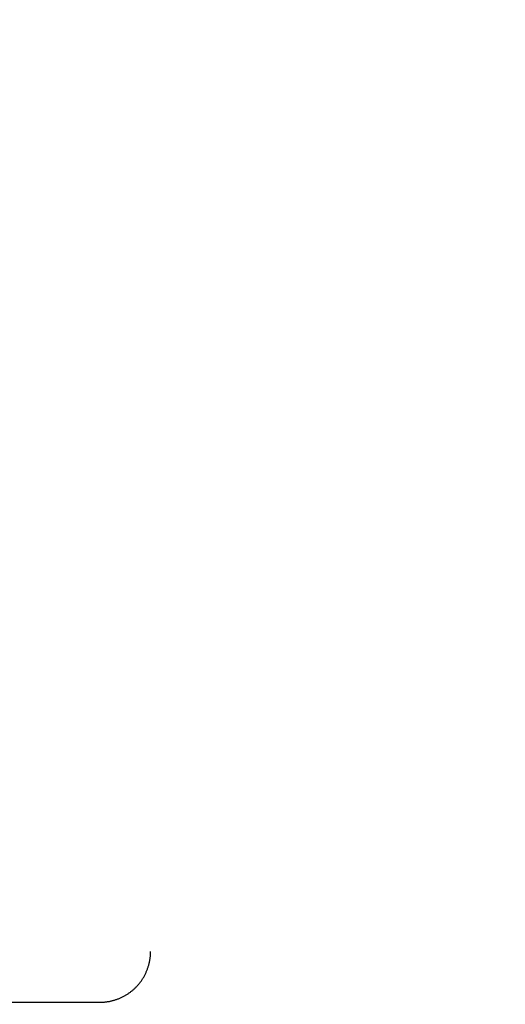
# Model space of a CAD drawing. Header units: inches. Extents: x 0 to 202, y 0 to 130.
# Tile 66 of 77: x 69.681 to 69.981, y 90.139 to 90.747. Entities that reach past the tile are written whole.
import ezdxf

# ---------------------------------------------------------------- set-up
doc = ezdxf.new("R2010")
doc.units = ezdxf.units.IN
doc.header["$LTSCALE"] = 11.091132
doc.header["$MEASUREMENT"] = 0
doc.linetypes.add('HIDDEN', pattern=[0.2, 0.1, -0.1])
doc.layers.get('0').update_dxf_attribs({"linetype": 'CONTINUOUS'})
doc.layers.add('DEFAULT_2', color=8, linetype='HIDDEN')
doc.layers.add('DIMENSIONS', color=7, linetype='CONTINUOUS')
doc.styles.get("Standard").update_dxf_attribs({"font": 'txt', "width": 0.8})
doc.dimstyles.new('DIMSTYLE_3', dxfattribs={"dimtxt": 0.925249, "dimasz": 1.186217, "dimexe": 0.09, "dimexo": 0.07, "dimgap": 0.039, "dimtad": 0, "dimtih": 1, "dimtoh": 1, "dimzin": 4, "dimdsep": 46, "dimtxsty": 'Standard', "dimblk": '_FILLED', "dimblk1": '_FILLED', "dimblk2": '_FILLED', "dimcen": 0.09, "dimadec": 0, "dimazin": 0, "dimtfac": 1, "dimtofl": 0, "dimtmove": 0, "dimatfit": 3, "dimldrblk": '_FILLED', "dimfxl": 0, "dimtolj": 1, "dimtzin": 4, "dimarcsym": 0})

# ---------------------------------------------------------------- blocks, each defined once
blk = doc.blocks.new('_FILLED')
at = {"color": 0, "linetype": 'ByBlock'}
blk.add_solid([(0, 0), (-1, 0.2), (-1, -0.2)], dxfattribs=at)
blk = doc.blocks.new('*D13')
at = {"layer": 'DIMENSIONS', "color": 2, "linetype": 'Continuous'}
for p, q in [((66.46605, 83.50723), (64.09362, 83.50723)), ((70.09105, 83.50723), (72.36949, 83.50723))]:
    blk.add_line(p, q, dxfattribs=at)
at = {"layer": 'DIMENSIONS', "color": 2, "linetype": 'Continuous', "xscale": 1.1862172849, "yscale": 1.1862172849, "zscale": 1.1862172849}
blk.add_blockref('_FILLED', (66.46605, 83.50723), dxfattribs=at)
at = {"layer": 'DIMENSIONS', "color": 2, "linetype": 'Continuous', "xscale": 1.1862172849, "yscale": 1.1862172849, "zscale": 1.1862172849, "rotation": 180}
blk.add_blockref('_FILLED', (70.09105, 83.50723), dxfattribs=at)
at = {"layer": 'DIMENSIONS', "color": 2, "linetype": 'Continuous', "insert": (72.83211, 83.96985), "char_height": 0.925249, "width": 2.9607983, "attachment_point": 1, "line_spacing_factor": 0.9}
blk.add_mtext('3.63', dxfattribs=at)

msp = doc.modelspace()

# ---------------------------------------------------------------- linework, layer by layer
at = {"layer": 'DEFAULT_2', "color": 8, "linetype": 'HIDDEN'}
for p, q in [((69.76597, 92.06704), (69.76206, 90.17177)), ((69.42509, 90.14112), (69.73075, 90.14049))]:
    msp.add_line(p, q, dxfattribs=at)
msp.add_lwpolyline([(69.73075, 90.14049), (69.73108, 90.1405), (69.73144, 90.1405), (69.7318, 90.14051), (69.73216, 90.14052), (69.73253, 90.14054), (69.73289, 90.14056), (69.73325, 90.14059), (69.73362, 90.14062), (69.73399, 90.14066), (69.73435, 90.1407), (69.73473, 90.14074), (69.7351, 90.14079), (69.73547, 90.14085), (69.73585, 90.1409), (69.73622, 90.14097), (69.73661, 90.14104), (69.73699, 90.14111), (69.73738, 90.14119), (69.73777, 90.14128), (69.73817, 90.14138), (69.73857, 90.14148), (69.73898, 90.14158), (69.73938, 90.1417), (69.73979, 90.14182), (69.74021, 90.14194), (69.74062, 90.14208), (69.74103, 90.14222), (69.74145, 90.14237), (69.74186, 90.14252), (69.74227, 90.14268), (69.74268, 90.14284), (69.74309, 90.14301), (69.74349, 90.14319), (69.74389, 90.14337), (69.74429, 90.14356), (69.74469, 90.14375), (69.74508, 90.14395), (69.74547, 90.14416), (69.74586, 90.14437), (69.74624, 90.14458), (69.74662, 90.1448), (69.747, 90.14503), (69.74738, 90.14526), (69.74775, 90.1455), (69.74812, 90.14574), (69.74848, 90.14599), (69.74885, 90.14624), (69.74921, 90.1465), (69.74956, 90.14676), (69.74991, 90.14703), (69.75026, 90.1473), (69.7506, 90.14758), (69.75094, 90.14787), (69.75128, 90.14815), (69.75161, 90.14845), (69.75194, 90.14874), (69.75226, 90.14905), (69.75258, 90.14935), (69.7529, 90.14966), (69.75321, 90.14998), (69.75352, 90.1503), (69.75382, 90.15063), (69.75412, 90.15096), (69.75441, 90.15129), (69.7547, 90.15163), (69.75498, 90.15197), (69.75526, 90.15232), (69.75553, 90.15267), (69.7558, 90.15302), (69.75607, 90.15338), (69.75633, 90.15374), (69.75658, 90.15411), (69.75683, 90.15448), (69.75707, 90.15485), (69.75731, 90.15523), (69.75755, 90.15561), (69.75777, 90.15599), (69.758, 90.15638), (69.75821, 90.15677), (69.75842, 90.15716), (69.75863, 90.15756), (69.75883, 90.15796), (69.75902, 90.15836), (69.75921, 90.15876), (69.7594, 90.15917), (69.75957, 90.15958), (69.75975, 90.15999), (69.75991, 90.16041), (69.76007, 90.16083), (69.76022, 90.16125), (69.76037, 90.16167), (69.76051, 90.16209), (69.76065, 90.16252), (69.76078, 90.16295), (69.7609, 90.16338), (69.76102, 90.16381), (69.76113, 90.16425), (69.76124, 90.16468), (69.76134, 90.16512), (69.76143, 90.16556), (69.76152, 90.166), (69.7616, 90.16644), (69.76167, 90.16688), (69.76174, 90.16733), (69.7618, 90.16777), (69.76185, 90.16822), (69.7619, 90.16866), (69.76194, 90.16911), (69.76198, 90.16956), (69.76201, 90.17001), (69.76203, 90.17045), (69.76205, 90.1709), (69.76206, 90.17135), (69.76206, 90.17177)], dxfattribs=at)

# ---------------------------------------------------------------- dimensions: what is measured, and where the dimension line sits
at = {"layer": 'DIMENSIONS', "color": 2, "linetype": 'Continuous'}
dim = msp.add_linear_dim(base=(66.4660504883, 83.5072279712), p1=(70.0910504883, 91.0869135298), p2=(66.4660504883, 41.8359135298), angle=180, dimstyle='DIMSTYLE_3', dxfattribs=at)
dim.commit()
dim.dimension.update_dxf_attribs({"geometry": '*D13', "text_midpoint": (74.3125125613, 83.5072279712), "dimtype": 160})

doc.saveas('drawing.dxf')
